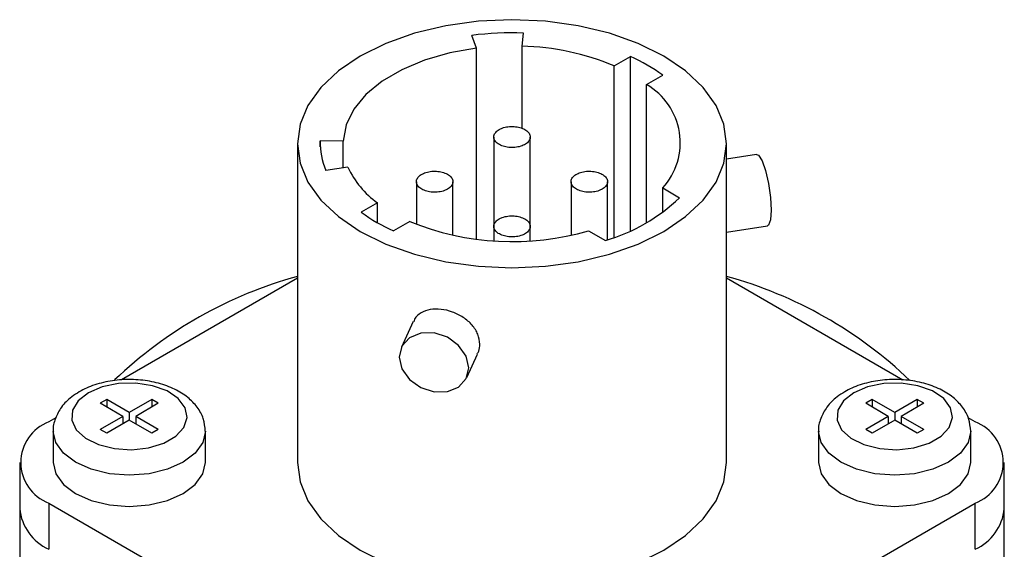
# Model space of a CAD drawing. Header units: inches. Extents: x 3.21 to 12.47, y 1.43 to 9.58.
# Tile 11 of 11: x 11.06 to 11.6, y 9.29 to 9.58. Entities that reach past the tile are written whole.
import ezdxf

# ---------------------------------------------------------------- set-up
doc = ezdxf.new("R2010")
doc.units = ezdxf.units.IN
doc.header["$MEASUREMENT"] = 0

msp = doc.modelspace()

# ---------------------------------------------------------------- linework, layer by layer
at = {"color": 7, "linetype": 'Continuous', "lineweight": 25}
for p, q in [((11.3138992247, 9.5686378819), (11.311282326, 9.5756940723)), ((11.3388275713, 9.5697297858), (11.339570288, 9.576933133)), ((11.3388275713, 9.5246746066), (11.3388275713, 9.5697297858)), ((11.3138992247, 9.4639240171), (11.3138992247, 9.5686378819)), ((11.3894635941, 9.5588990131), (11.3983740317, 9.5640428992)), ((11.3983740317, 9.4685189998), (11.3983740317, 9.5640428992)), ((11.3894635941, 9.4648891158), (11.3894635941, 9.5588990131)), ((11.4071412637, 9.5486939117), (11.4160517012, 9.5538377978)), ((11.4071412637, 9.4729748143), (11.4071412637, 9.5486939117)), ((11.2155666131, 9.5162809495), (11.2155666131, 9.3415412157)), ((11.2406010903, 9.5177407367), (11.2281057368, 9.5179374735)), ((11.2281057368, 9.5146244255), (11.2281057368, 9.5179374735)), ((11.2406010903, 9.5030069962), (11.2406010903, 9.5177407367)), ((11.3233166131, 9.5199562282), (11.3233166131, 9.4709717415)), ((11.3433166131, 9.4709703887), (11.3433166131, 9.5199548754)), ((11.4510666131, 9.3415412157), (11.4510666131, 9.5162809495)), ((11.4675007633, 9.5103578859), (11.4510666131, 9.5078157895)), ((11.2432937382, 9.5033924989), (11.2311612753, 9.5016555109)), ((11.2808902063, 9.4954612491), (11.2808902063, 9.4721117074)), ((11.3008902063, 9.4661163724), (11.3008902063, 9.4954611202)), ((11.36574302, 9.4954612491), (11.36574302, 9.4661163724)), ((11.38574302, 9.4635956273), (11.38574302, 9.4954611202)), ((11.4159997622, 9.4920207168), (11.4252385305, 9.4866872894)), ((11.4159997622, 9.4786860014), (11.4159997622, 9.4920207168)), ((11.2594919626, 9.4838679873), (11.2505815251, 9.4787241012)), ((11.2594919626, 9.4729748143), (11.2594919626, 9.4838679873)), ((11.2771696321, 9.4736628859), (11.2682591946, 9.4685189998)), ((11.3233166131, 9.4709717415), (11.3233166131, 9.4630496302)), ((11.3433166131, 9.4630496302), (11.3433166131, 9.4709703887)), ((11.3753411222, 9.4685489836), (11.3845798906, 9.4632155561)), ((11.4510666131, 9.4678460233), (11.4735389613, 9.471322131)), ((11.2155666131, 9.4425620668), (11.1191048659, 9.3868758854)), ((11.5477381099, 9.3867547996), (11.4510666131, 9.4425620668)), ((11.2791580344, 9.4187721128), (11.2726384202, 9.4047258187)), ((11.3084671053, 9.3880958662), (11.3144412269, 9.4009669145)), ((11.1109315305, 9.3760385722), (11.1073959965, 9.3739975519)), ((11.1233058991, 9.3688950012), (11.1109315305, 9.3760385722)), ((11.1109315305, 9.3760385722), (11.1109315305, 9.3719565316)), ((11.1356802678, 9.3760385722), (11.1233058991, 9.3688950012)), ((11.1392158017, 9.3739975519), (11.1356802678, 9.3760385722)), ((11.1356802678, 9.3760385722), (11.1356802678, 9.3719565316)), ((11.5309529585, 9.3760385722), (11.5274174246, 9.3739975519)), ((11.5433273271, 9.3688950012), (11.5309529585, 9.3760385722)), ((11.5309529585, 9.3760385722), (11.5309529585, 9.3719565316)), ((11.5557016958, 9.3760385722), (11.5433273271, 9.3688950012)), ((11.5592372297, 9.3739975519), (11.5557016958, 9.3760385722)), ((11.5557016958, 9.3760385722), (11.5557016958, 9.3719565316)), ((11.1197703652, 9.3668539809), (11.1073959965, 9.3739975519)), ((11.1392158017, 9.3739975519), (11.126841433, 9.3668539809)), ((11.5397917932, 9.3668539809), (11.5274174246, 9.3739975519)), ((11.5592372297, 9.3739975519), (11.5468628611, 9.3668539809)), ((11.0829436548, 9.3660004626), (11.0791117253, 9.3637883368)), ((11.1197703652, 9.3668539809), (11.1073959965, 9.3597104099)), ((11.1233058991, 9.3648129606), (11.1109315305, 9.3576693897)), ((11.1197703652, 9.3668539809), (11.1197703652, 9.3627719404)), ((11.1233058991, 9.3688950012), (11.1233058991, 9.3648129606)), ((11.1356802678, 9.3576693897), (11.1233058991, 9.3648129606)), ((11.1392158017, 9.3597104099), (11.126841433, 9.3668539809)), ((11.126841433, 9.3668539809), (11.126841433, 9.3627719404)), ((11.5397917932, 9.3668539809), (11.5274174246, 9.3597104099)), ((11.5433273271, 9.3648129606), (11.5309529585, 9.3576693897)), ((11.5397917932, 9.3668539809), (11.5397917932, 9.3627719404)), ((11.5433273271, 9.3688950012), (11.5433273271, 9.3648129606)), ((11.5557016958, 9.3576693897), (11.5433273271, 9.3648129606)), ((11.5592372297, 9.3597104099), (11.5468628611, 9.3668539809)), ((11.5468628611, 9.3668539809), (11.5468628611, 9.3627719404)), ((11.587521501, 9.3637883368), (11.5836735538, 9.3660097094)), ((11.0815558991, 9.3586885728), (11.0815558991, 9.3415412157)), ((11.1109315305, 9.3576693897), (11.1073959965, 9.3597104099)), ((11.1392158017, 9.3597104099), (11.1356802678, 9.3576693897)), ((11.1650558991, 9.3415412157), (11.1650558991, 9.3586885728)), ((11.5015773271, 9.3586885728), (11.5015773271, 9.3415412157)), ((11.5309529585, 9.3576693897), (11.5274174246, 9.3597104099)), ((11.5592372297, 9.3597104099), (11.5557016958, 9.3576693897)), ((11.5850773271, 9.3415412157), (11.5850773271, 9.3586885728)), ((11.0631490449, 9.3415412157), (11.0631490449, 9.3162284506)), ((11.6034841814, 9.3162284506), (11.6034841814, 9.3415412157)), ((11.0631490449, 9.3162284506), (11.0631490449, 9.2182435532)), ((11.0791117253, 9.3192940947), (11.2947792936, 9.1947918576)), ((11.0791117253, 9.3192940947), (11.0791117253, 9.2939813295)), ((11.3718539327, 9.1947918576), (11.587521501, 9.3192940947)), ((11.587521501, 9.2939813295), (11.587521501, 9.3192940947)), ((11.6034841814, 9.2182435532), (11.6034841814, 9.3162284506))]:
    msp.add_line(p, q, dxfattribs=at)
at = {"color": 7, "linetype": 'Continuous', "lineweight": 25, "flags": 128}
for points in [[(11.2500547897, 9.5643469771), (11.238054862, 9.5562360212), (11.2284005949, 9.5471412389), (11.2213297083, 9.5372865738), (11.217016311, 9.5269146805), (11.2155666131, 9.5162809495), (11.217016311, 9.5056472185), (11.2213297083, 9.4952753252), (11.2284005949, 9.4854206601), (11.238054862, 9.4763258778), (11.2500547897, 9.4682149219), (11.2641048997, 9.4612875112), (11.2798592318, 9.4557142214), (11.296929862, 9.4516322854), (11.3148964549, 9.4491422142), (11.3333166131, 9.4483053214), (11.3517367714, 9.4491422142), (11.3697033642, 9.4516322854), (11.3867739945, 9.4557142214), (11.4025283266, 9.4612875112), (11.4165784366, 9.4682149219), (11.4285783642, 9.4763258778), (11.4382326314, 9.4854206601), (11.4453035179, 9.4952753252), (11.4496169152, 9.5056472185), (11.4510666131, 9.5162809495), (11.4496169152, 9.5269146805), (11.4453035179, 9.5372865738), (11.4382326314, 9.5471412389), (11.4285783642, 9.5562360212), (11.4165784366, 9.5643469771), (11.4025283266, 9.5712743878), (11.3867739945, 9.5768476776), (11.3697033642, 9.5809296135), (11.3517367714, 9.5834196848), (11.3333166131, 9.5842565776), (11.3148964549, 9.5834196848), (11.296929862, 9.5809296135), (11.2798592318, 9.5768476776), (11.2641048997, 9.5712743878), (11.2500547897, 9.5643469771)], [(11.3138992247, 9.5686378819), (11.2991301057, 9.5660545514), (11.2853074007, 9.5620932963), (11.2728137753, 9.5568637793), (11.261995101, 9.5505107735), (11.2531508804, 9.5432101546), (11.2465259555, 9.5351640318), (11.2423037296, 9.5265951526), (11.2406010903, 9.5177407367)], [(11.4675007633, 9.5103578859), (11.4685637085, 9.5099535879), (11.4705198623, 9.5069666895), (11.4724760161, 9.5015246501), (11.4741343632, 9.4944559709), (11.4752424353, 9.4868367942), (11.4756315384, 9.4798270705), (11.4752424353, 9.4744939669), (11.4741343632, 9.4716493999), (11.4735389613, 9.471322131)], [(11.3096297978, 9.3934599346), (11.308177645, 9.3998559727), (11.3040422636, 9.405727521), (11.297853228, 9.4101806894), (11.2905527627, 9.4125375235), (11.2832522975, 9.4124392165), (11.2770632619, 9.4099007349), (11.2729278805, 9.4053085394), (11.2714757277, 9.3993617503), (11.2729278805, 9.3929657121), (11.2770632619, 9.3870941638), (11.2832522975, 9.3826409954), (11.2905527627, 9.3802841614), (11.297853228, 9.3803824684), (11.3040422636, 9.38292095), (11.308177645, 9.3875131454), (11.3096297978, 9.3934599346)], [(11.1008552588, 9.3798144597), (11.0952352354, 9.3754184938), (11.0921094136, 9.3702615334), (11.0917555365, 9.3648017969), (11.0942050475, 9.359524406), (11.0992402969, 9.3548982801), (11.1064138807, 9.3513344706), (11.1150883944, 9.3491496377), (11.1244930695, 9.3485379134), (11.1337922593, 9.349553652), (11.14215969, 9.3521066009), (11.1488518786, 9.3559699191), (11.1532741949, 9.360800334), (11.1550336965, 9.366168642), (11.1539740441, 9.3715978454), (11.1501893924, 9.3766055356), (11.1440160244, 9.3807467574), (11.1360024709, 9.383653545), (11.1268607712, 9.3850676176), (11.1174032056, 9.3848633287), (11.1084701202, 9.3830588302), (11.1008552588, 9.3798144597)], [(11.5208766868, 9.3798144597), (11.5152566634, 9.3754184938), (11.5121308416, 9.3702615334), (11.5117769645, 9.3648017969), (11.5142264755, 9.359524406), (11.5192617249, 9.3548982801), (11.5264353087, 9.3513344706), (11.5351098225, 9.3491496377), (11.5445144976, 9.3485379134), (11.5538136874, 9.349553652), (11.562181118, 9.3521066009), (11.5688733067, 9.3559699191), (11.5732956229, 9.360800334), (11.5750551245, 9.366168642), (11.5739954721, 9.3715978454), (11.5702108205, 9.3766055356), (11.5640374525, 9.3807467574), (11.5560238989, 9.383653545), (11.5468821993, 9.3850676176), (11.5374246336, 9.3848633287), (11.5284915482, 9.3830588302), (11.5208766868, 9.3798144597)], [(11.1650558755, 9.3586629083), (11.1636333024, 9.3524505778), (11.1594624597, 9.3466376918), (11.1528276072, 9.3416460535), (11.1441808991, 9.3378158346), (11.1341115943, 9.3354080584), (11.1233058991, 9.3345868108), (11.112500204, 9.3354080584), (11.1024308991, 9.3378158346), (11.093784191, 9.3416460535), (11.0871493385, 9.3466376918), (11.0829784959, 9.3524505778), (11.0815568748, 9.3585238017)], [(11.5850773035, 9.3586629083), (11.5836547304, 9.3524505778), (11.5794838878, 9.3466376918), (11.5728490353, 9.3416460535), (11.5642023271, 9.3378158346), (11.5541330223, 9.3354080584), (11.5433273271, 9.3345868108), (11.532521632, 9.3354080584), (11.5224523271, 9.3378158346), (11.513805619, 9.3416460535), (11.5071707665, 9.3466376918), (11.5029999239, 9.3524505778), (11.5015783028, 9.3585238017)], [(11.0815558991, 9.3415412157), (11.0829784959, 9.3353032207), (11.0871493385, 9.3294903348), (11.093784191, 9.3244986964), (11.1024308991, 9.3206684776), (11.112500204, 9.3182607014), (11.1233058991, 9.3174394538), (11.1341115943, 9.3182607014), (11.1441808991, 9.3206684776), (11.1528276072, 9.3244986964), (11.1594624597, 9.3294903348), (11.1636333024, 9.3353032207), (11.1650558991, 9.3415412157)], [(11.2155666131, 9.3415412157), (11.217016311, 9.3309074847), (11.2213297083, 9.3205355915), (11.2284005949, 9.3106809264), (11.238054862, 9.301586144), (11.2500547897, 9.2934751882), (11.2641048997, 9.2865477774), (11.2798592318, 9.2809744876), (11.296929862, 9.2768925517), (11.3148964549, 9.2744024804), (11.3333166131, 9.2735655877), (11.3517367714, 9.2744024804), (11.3697033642, 9.2768925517), (11.3867739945, 9.2809744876), (11.4025283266, 9.2865477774), (11.4165784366, 9.2934751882), (11.4285783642, 9.301586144), (11.4382326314, 9.3106809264), (11.4453035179, 9.3205355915), (11.4496169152, 9.3309074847), (11.4510666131, 9.3415412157)], [(11.5015773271, 9.3415412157), (11.5029999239, 9.3353032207), (11.5071707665, 9.3294903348), (11.513805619, 9.3244986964), (11.5224523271, 9.3206684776), (11.532521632, 9.3182607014), (11.5433273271, 9.3174394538), (11.5541330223, 9.3182607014), (11.5642023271, 9.3206684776), (11.5728490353, 9.3244986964), (11.5794838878, 9.3294903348), (11.5836547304, 9.3353032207), (11.5850773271, 9.3415412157), (11.5850773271, 9.3415412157)]]:
    msp.add_lwpolyline(points, dxfattribs=at)
at = {"color": 7, "linetype": 'Continuous', "lineweight": 25}
for centre, radius, start, end in [((11.3333064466, 9.3964087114), 0.1806330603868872, 88.0127467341, 97.0033517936), ((11.3355040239, 9.430409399), 0.1393600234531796, 67.2198942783, 88.6334438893), ((11.3579513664, 9.4736076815), 0.0990581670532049, 54.0890286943, 65.9163478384), ((11.3889142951, 9.5168159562), 0.0367209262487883, 317.5276301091, 60.24022491), ((11.2647300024, 9.5163828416), 0.0366572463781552, 177.5693600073, 203.688106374), ((11.2885857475, 9.5244867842), 0.0499633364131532, 204.9732631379, 234.3873352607), ((11.3571833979, 9.5576239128), 0.0983031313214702, 286.1822738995, 313.8123495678), ((11.3086818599, 9.5589542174), 0.0990581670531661, 234.0890286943, 245.9163478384), ((11.333625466, 9.6125893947), 0.1499594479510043, 247.8845553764, 286.1515863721), ((11.2779365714, 9.216195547), 0.2357442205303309, 105.3411793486, 133.6329884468), ((11.3888107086, 9.216462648), 0.2354564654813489, 46.2425012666, 74.6683896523), ((11.0875552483, 9.3415412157), 0.0237955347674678, 110.7834207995, 249.2165792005), ((11.579077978, 9.3415412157), 0.0237955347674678, 290.7834207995, 69.2165792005), ((11.0904239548, 9.3189483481), 0.027410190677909, 185.6947992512, 245.6253417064), ((11.5762092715, 9.3189483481), 0.0274101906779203, 294.3746582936, 354.3052007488)]:
    msp.add_arc(centre, radius, start, end, dxfattribs=at)
for points, knots in [([(11.32624554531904, 9.524036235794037), (11.32555406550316, 9.523552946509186), (11.32414298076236, 9.52256671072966), (11.32321277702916, 9.52068014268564), (11.32335375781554, 9.518710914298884), (11.32463284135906, 9.516873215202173), (11.32688691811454, 9.515390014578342), (11.32986696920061, 9.514416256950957), (11.33323566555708, 9.514073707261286), (11.33661356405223, 9.514385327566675), (11.33961974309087, 9.515330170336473), (11.34191530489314, 9.516794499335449), (11.34324143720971, 9.518616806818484), (11.34344861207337, 9.520591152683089), (11.34251356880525, 9.522486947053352), (11.34054139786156, 9.52410489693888), (11.3377556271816, 9.52524743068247), (11.33446588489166, 9.525804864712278), (11.33105972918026, 9.525687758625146), (11.32821597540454, 9.525030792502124), (11.32680808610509, 9.524320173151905), (11.32624554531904, 9.524036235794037)], [0, 0, 0, 0, 0.0515893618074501, 0.1052770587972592, 0.1589644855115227, 0.2126506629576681, 0.2663373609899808, 0.3200250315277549, 0.3737124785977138, 0.4274000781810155, 0.4810877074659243, 0.5347752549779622, 0.5884630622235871, 0.6421504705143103, 0.6958376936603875, 0.7495253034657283, 0.8032130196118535, 0.8569007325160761, 0.9105881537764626, 0.9642743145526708, 1, 1, 1, 1]), ([(11.29796127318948, 9.491379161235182), (11.29865273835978, 9.491862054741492), (11.30006380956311, 9.492847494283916), (11.30099403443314, 9.494738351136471), (11.30085307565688, 9.496706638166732), (11.29957397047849, 9.498538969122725), (11.29731983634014, 9.50002834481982), (11.29433974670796, 9.5009968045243), (11.29097104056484, 9.501344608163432), (11.28759314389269, 9.501028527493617), (11.28458698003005, 9.500083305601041), (11.28229144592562, 9.498620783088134), (11.28096534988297, 9.496797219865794), (11.28075822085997, 9.494827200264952), (11.28169332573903, 9.492924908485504), (11.28366555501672, 9.49131265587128), (11.28645135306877, 9.490166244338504), (11.28974110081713, 9.489613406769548), (11.29314727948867, 9.489729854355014), (11.29599096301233, 9.490382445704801), (11.29739880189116, 9.491094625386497), (11.29796127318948, 9.491379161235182)], [0, 0, 0, 0, 0.0515881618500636, 0.1052758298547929, 0.1589635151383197, 0.2126513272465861, 0.2663390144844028, 0.3200267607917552, 0.3737143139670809, 0.4274018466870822, 0.4810896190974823, 0.5347773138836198, 0.5884651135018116, 0.6421528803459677, 0.6958406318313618, 0.7495284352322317, 0.8032158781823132, 0.8569032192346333, 0.910590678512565, 0.9642784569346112, 1, 1, 1, 1]), ([(11.38281408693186, 9.491379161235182), (11.38350555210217, 9.49186205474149), (11.3849166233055, 9.49284749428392), (11.38584684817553, 9.494738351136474), (11.38570588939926, 9.496706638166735), (11.38442678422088, 9.498538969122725), (11.38217265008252, 9.500028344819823), (11.37919256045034, 9.5009968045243), (11.37582385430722, 9.501344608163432), (11.37244595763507, 9.501028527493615), (11.36943979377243, 9.50008330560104), (11.36714425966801, 9.498620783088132), (11.36581816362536, 9.496797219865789), (11.36561103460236, 9.494827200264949), (11.36654613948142, 9.492924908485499), (11.36851836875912, 9.491312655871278), (11.37130416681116, 9.4901662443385), (11.37459391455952, 9.489613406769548), (11.37800009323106, 9.489729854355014), (11.38084377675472, 9.490382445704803), (11.38225161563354, 9.491094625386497), (11.38281408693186, 9.491379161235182)], [0, 0, 0, 0, 0.0515881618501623, 0.1052758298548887, 0.1589635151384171, 0.212651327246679, 0.2663390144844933, 0.3200267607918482, 0.3737143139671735, 0.427401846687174, 0.4810896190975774, 0.5347773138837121, 0.5884651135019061, 0.6421528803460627, 0.6958406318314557, 0.749528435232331, 0.8032158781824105, 0.8569032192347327, 0.9105906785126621, 0.9642784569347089, 1, 1, 1, 1]), ([(11.32624554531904, 9.475051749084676), (11.32555406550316, 9.474568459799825), (11.32414298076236, 9.473582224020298), (11.32321277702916, 9.471695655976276), (11.32335375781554, 9.469726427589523), (11.32463284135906, 9.46788872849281), (11.32688691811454, 9.46640552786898), (11.32986696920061, 9.465431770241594), (11.33323566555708, 9.465089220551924), (11.33661356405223, 9.465400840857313), (11.33961974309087, 9.466345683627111), (11.34191530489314, 9.467810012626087), (11.34324143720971, 9.469632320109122), (11.34344861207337, 9.471606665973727), (11.34251356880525, 9.47350246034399), (11.34054139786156, 9.475120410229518), (11.3377556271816, 9.47626294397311), (11.33446588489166, 9.476820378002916), (11.33105972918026, 9.476703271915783), (11.32821597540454, 9.476046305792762), (11.32680808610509, 9.475335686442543), (11.32624554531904, 9.475051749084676)], [0, 0, 0, 0, 0.051589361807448, 0.1052770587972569, 0.1589644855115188, 0.2126506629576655, 0.266337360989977, 0.3200250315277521, 0.3737124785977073, 0.4274000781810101, 0.4810877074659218, 0.5347752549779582, 0.5884630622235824, 0.6421504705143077, 0.695837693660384, 0.7495253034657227, 0.8032130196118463, 0.8569007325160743, 0.910588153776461, 0.9642743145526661, 1, 1, 1, 1]), ([(11.31564118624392, 9.406411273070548), (11.31542483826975, 9.408237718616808), (11.31499217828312, 9.411890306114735), (11.31163732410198, 9.417028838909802), (11.30673748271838, 9.421282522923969), (11.3006918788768, 9.42428611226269), (11.29431652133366, 9.425764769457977), (11.28825691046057, 9.425627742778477), (11.28328455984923, 9.423733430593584), (11.28018549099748, 9.421283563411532), (11.27953064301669, 9.419169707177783), (11.27937990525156, 9.418683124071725)], [0, 0, 0, 0, 0.1202175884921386, 0.2404151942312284, 0.361094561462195, 0.4816755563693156, 0.6011466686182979, 0.7203229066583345, 0.8410350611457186, 0.9634082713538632, 1, 1, 1, 1]), ([(11.31422398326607, 9.401080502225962), (11.31453608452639, 9.401576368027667), (11.31554406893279, 9.403177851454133), (11.31560152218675, 9.405090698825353), (11.31564118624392, 9.406411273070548)], [0, 0, 0, 0, 0.3096290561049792, 1, 1, 1, 1]), ([(11.16501907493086, 9.358659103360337), (11.16480014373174, 9.361010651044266), (11.16436217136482, 9.36571492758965), (11.16076181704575, 9.37206858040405), (11.15545227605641, 9.377512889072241), (11.14826527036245, 9.381973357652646), (11.13943758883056, 9.385225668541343), (11.12948348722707, 9.386997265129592), (11.11910906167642, 9.38715932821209), (11.10895926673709, 9.385665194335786), (11.10119098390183, 9.383159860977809), (11.09715539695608, 9.381003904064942), (11.09585566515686, 9.380309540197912)], [0, 0, 0, 0, 0.0941031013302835, 0.1882534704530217, 0.2854669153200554, 0.3898599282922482, 0.4999580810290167, 0.6111186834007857, 0.7220397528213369, 0.8334884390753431, 0.9463720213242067, 1, 1, 1, 1]), ([(11.58504050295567, 9.358659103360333), (11.58482157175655, 9.361010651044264), (11.58438359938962, 9.365714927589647), (11.58078324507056, 9.372068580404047), (11.57547370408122, 9.37751288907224), (11.56828669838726, 9.381973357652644), (11.55945901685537, 9.385225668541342), (11.54950491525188, 9.386997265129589), (11.53913048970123, 9.387159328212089), (11.5289806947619, 9.385665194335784), (11.52121241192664, 9.383159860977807), (11.51717682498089, 9.38100390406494), (11.51587709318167, 9.38030954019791)], [0, 0, 0, 0, 0.0941031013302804, 0.1882534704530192, 0.2854669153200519, 0.3898599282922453, 0.4999580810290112, 0.6111186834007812, 0.722039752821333, 0.8334884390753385, 0.9463720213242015, 1, 1, 1, 1]), ([(11.09585566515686, 9.380309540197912), (11.09442801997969, 9.37940908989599), (11.09068184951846, 9.377046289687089), (11.08590550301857, 9.372255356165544), (11.08259331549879, 9.365879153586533), (11.08118370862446, 9.361005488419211), (11.0816078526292, 9.35859676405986), (11.08163567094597, 9.358438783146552)], [0, 0, 0, 0, 0.1752878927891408, 0.4599590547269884, 0.72546447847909, 0.9819940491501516, 0.9999999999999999, 0.9999999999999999, 0.9999999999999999, 0.9999999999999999]), ([(11.51587709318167, 9.380309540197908), (11.5144494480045, 9.379409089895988), (11.51070327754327, 9.377046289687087), (11.50592693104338, 9.372255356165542), (11.50261474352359, 9.365879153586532), (11.50120513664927, 9.361005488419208), (11.50162928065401, 9.358596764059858), (11.50165709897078, 9.35843878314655)], [0, 0, 0, 0, 0.1752878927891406, 0.4599590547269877, 0.7254644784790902, 0.9819940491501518, 1, 1, 1, 1])]:
    msp.add_open_spline(points, degree=3, knots=knots, dxfattribs=at)

doc.saveas('drawing.dxf')
